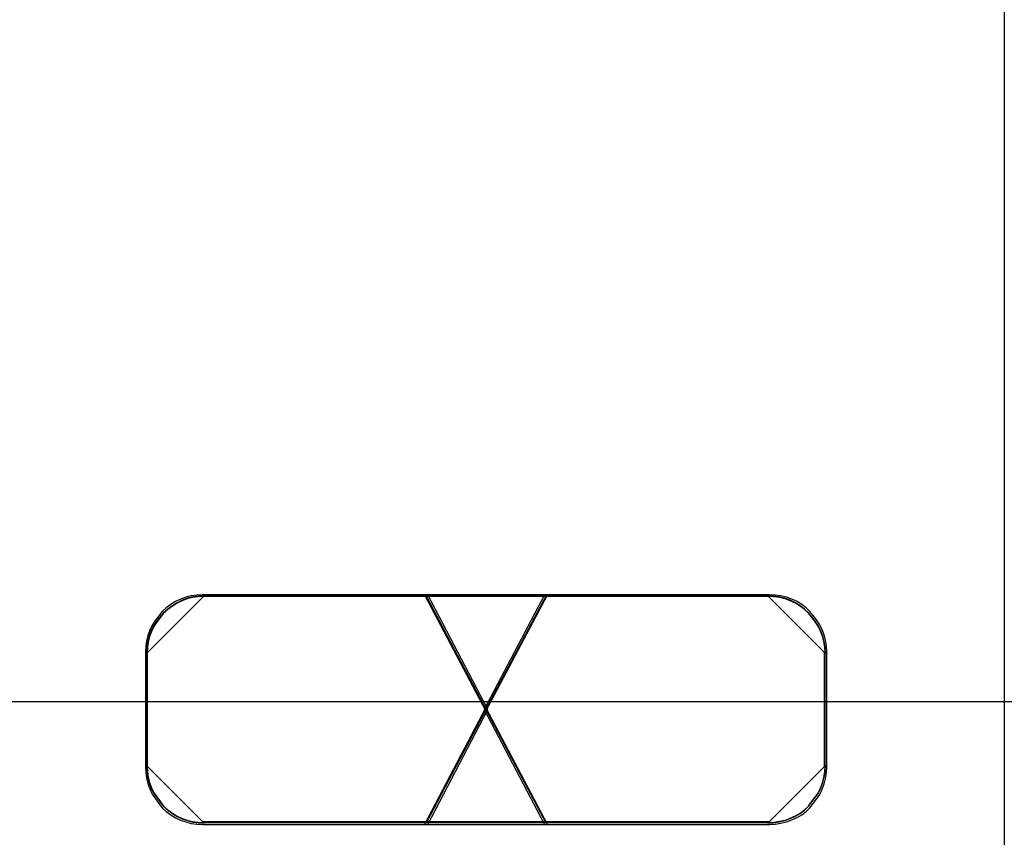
# Model space of a CAD drawing. Extents: x -543332 to -323966, y -9028 to 137422.
# Tile 113 of 250: x -448164 to -447989, y 27214 to 27360. Entities that reach past the tile are written whole.
import ezdxf

# ---------------------------------------------------------------- set-up
doc = ezdxf.new("R2010")
doc.units = 0
doc.header["$MEASUREMENT"] = 0
doc.layers.get('0').update_dxf_attribs({"color": 8})
doc.layers.add('30', color=7, linetype='Continuous')
doc.layers.add('45', color=8, linetype='Continuous')

# ---------------------------------------------------------------- blocks, each defined once
blk = doc.blocks.new('*U1081')
at = {"layer": '30', "color": 7}
blk.add_lwpolyline([(51.981526, -149.974543), (396.088727, -149.974543), (396.088727, -170.958374), (51.981526, -170.958374), (51.981526, -149.974543)], dxfattribs=at)
blk = doc.blocks.new('*A1088')
at = {"layer": '45', "color": 7}
blk.add_lwpolyline([(205.998799, -118.999294), (224.001988, -118.999294), (224.001988, -201.99453), (205.998799, -201.99453), (205.998799, -118.999294)], close=True, dxfattribs=at)
at = {"layer": '45', "color": 3}
for points in [[(213.758635, -173.135142), (214.826751, -171.091783), (213.758635, -169.054364), (209.757627, -169.054364), (209.657306, -169.060304), (209.556986, -169.072184), (209.462567, -169.095944), (209.368148, -169.131584), (209.27963, -169.173164), (209.197013, -169.226624), (209.114397, -169.286024), (209.037681, -169.351364), (208.978669, -169.428584), (208.919657, -169.505804), (208.860645, -169.594904), (208.819337, -169.684004), (208.78393, -169.779044), (208.760325, -169.874084), (208.748523, -169.975064), (208.742622, -170.070104), (208.742622, -172.113462), (208.748523, -172.214442), (208.760325, -172.315422), (208.78393, -172.410462), (208.819337, -172.505502), (208.860645, -172.594602), (208.919657, -172.677762), (208.978669, -172.760922), (209.037681, -172.838142), (209.114397, -172.903482), (209.197013, -172.962882), (209.27963, -173.016342), (209.368148, -173.057922), (209.462567, -173.087622), (209.556986, -173.117322), (209.657306, -173.129202), (209.757627, -173.135142), (213.758635, -173.135142)], [(213.758635, -173.135142), (214.826751, -171.091783), (213.758635, -169.054364), (209.757627, -169.054364), (209.657306, -169.060304), (209.556986, -169.072184), (209.462567, -169.095944), (209.368148, -169.131584), (209.27963, -169.173164), (209.197013, -169.226624), (209.114397, -169.286024), (209.037681, -169.351364), (208.978669, -169.428584), (208.919657, -169.505804), (208.860645, -169.594904), (208.819337, -169.684004), (208.78393, -169.779044), (208.760325, -169.874084), (208.748523, -169.975064), (208.742622, -170.070104), (208.742622, -172.113462), (208.748523, -172.214442), (208.760325, -172.315422), (208.78393, -172.410462), (208.819337, -172.505502), (208.860645, -172.594602), (208.919657, -172.677762), (208.978669, -172.760922), (209.037681, -172.838142), (209.114397, -172.903482), (209.197013, -172.962882), (209.27963, -173.016342), (209.368148, -173.057922), (209.462567, -173.087622), (209.556986, -173.117322), (209.657306, -173.129202), (209.757627, -173.135142), (213.758635, -173.135142)], [(213.758635, -173.135142), (214.826751, -171.091783), (213.758635, -169.054364), (209.757627, -169.054364), (209.657306, -169.060304), (209.556986, -169.072184), (209.462567, -169.095944), (209.368148, -169.131584), (209.27963, -169.173164), (209.197013, -169.226624), (209.114397, -169.286024), (209.037681, -169.351364), (208.978669, -169.428584), (208.919657, -169.505804), (208.860645, -169.594904), (208.819337, -169.684004), (208.78393, -169.779044), (208.760325, -169.874084), (208.748523, -169.975064), (208.742622, -170.070104), (208.742622, -172.113462), (208.748523, -172.214442), (208.760325, -172.315422), (208.78393, -172.410462), (208.819337, -172.505502), (208.860645, -172.594602), (208.919657, -172.677762), (208.978669, -172.760922), (209.037681, -172.838142), (209.114397, -172.903482), (209.197013, -172.962882), (209.27963, -173.016342), (209.368148, -173.057922), (209.462567, -173.087622), (209.556986, -173.117322), (209.657306, -173.129202), (209.757627, -173.135142), (213.758635, -173.135142)], [(213.758635, -169.054364), (209.757627, -169.054364), (209.657306, -169.060304), (209.556986, -169.072184), (209.462567, -169.095944), (209.368148, -169.131584), (209.27963, -169.173164), (209.197013, -169.226624), (209.114397, -169.286024), (209.037681, -169.351364), (208.978669, -169.428584), (208.919657, -169.505804), (208.860645, -169.594904), (208.819337, -169.684004), (208.78393, -169.779044), (208.760325, -169.874084), (208.748523, -169.975064), (208.742622, -170.070104), (208.742622, -172.113462), (208.748523, -172.214442), (208.760325, -172.315422), (208.78393, -172.410462), (208.819337, -172.505502), (208.860645, -172.594602), (208.919657, -172.677762), (208.978669, -172.760922), (209.037681, -172.838142), (209.114397, -172.903482), (209.197013, -172.962882), (209.27963, -173.016342), (209.368148, -173.057922), (209.462567, -173.087622), (209.556986, -173.117322), (209.657306, -173.129202), (209.757627, -173.135142), (213.758635, -173.135142), (214.826751, -171.091783), (213.758635, -169.054364)], [(214.826751, -171.091783), (213.758635, -169.054364), (209.757627, -169.054364), (209.657306, -169.060304), (209.556986, -169.072184), (209.462567, -169.095944), (209.368148, -169.131584), (209.27963, -169.173164), (209.197013, -169.226624), (209.114397, -169.286024), (209.037681, -169.351364), (208.978669, -169.428584), (208.919657, -169.505804), (208.860645, -169.594904), (208.819337, -169.684004), (208.78393, -169.779044), (208.760325, -169.874084), (208.748523, -169.975064), (208.742622, -170.070104), (208.742622, -172.113462), (208.748523, -172.214442), (208.760325, -172.315422), (208.78393, -172.410462), (208.819337, -172.505502), (208.860645, -172.594602), (208.919657, -172.677762), (208.978669, -172.760922), (209.037681, -172.838142), (209.114397, -172.903482), (209.197013, -172.962882), (209.27963, -173.016342), (209.368148, -173.057922), (209.462567, -173.087622), (209.556986, -173.117322), (209.657306, -173.129202), (209.757627, -173.135142), (213.758635, -173.135142), (214.826751, -171.091783)], [(213.758635, -173.135142), (214.826751, -171.091783), (213.758635, -169.054364), (209.757627, -169.054364), (209.657306, -169.060304), (209.556986, -169.072184), (209.462567, -169.095944), (209.368148, -169.131584), (209.27963, -169.173164), (209.197013, -169.226624), (209.114397, -169.286024), (209.037681, -169.351364), (208.978669, -169.428584), (208.919657, -169.505804), (208.860645, -169.594904), (208.819337, -169.684004), (208.78393, -169.779044), (208.760325, -169.874084), (208.748523, -169.975064), (208.742622, -170.070104), (208.742622, -172.113462), (208.748523, -172.214442), (208.760325, -172.315422), (208.78393, -172.410462), (208.819337, -172.505502), (208.860645, -172.594602), (208.919657, -172.677762), (208.978669, -172.760922), (209.037681, -172.838142), (209.114397, -172.903482), (209.197013, -172.962882), (209.27963, -173.016342), (209.368148, -173.057922), (209.462567, -173.087622), (209.556986, -173.117322), (209.657306, -173.129202), (209.757627, -173.135142), (213.758635, -173.135142)], [(209.78713, -169.075549), (209.68599, -169.081511), (209.58485, -169.093436), (209.489659, -169.117284), (209.394468, -169.153058), (209.305227, -169.194793), (209.221935, -169.248452), (209.138643, -169.308074), (209.061301, -169.373658), (209.001807, -169.451166), (208.942312, -169.528675), (208.882818, -169.618107), (208.841172, -169.70754), (208.805476, -169.802935), (208.781678, -169.89833), (208.769779, -169.999687), (208.76383, -170.095082), (209.78713, -169.075549)], [(213.737992, -173.103364), (214.794938, -171.091829), (213.737992, -169.086142), (209.778825, -169.086142), (209.679554, -169.091989), (209.580282, -169.103684), (209.486851, -169.127074), (209.393419, -169.162159), (209.305827, -169.203091), (209.224074, -169.255719), (209.142321, -169.314194), (209.066408, -169.378516), (209.008013, -169.454533), (208.949618, -169.530551), (208.891224, -169.618263), (208.850347, -169.705975), (208.81531, -169.799535), (208.791953, -169.893095), (208.780274, -169.992502), (208.774434, -170.086062), (208.774434, -172.097597), (208.780274, -172.197004), (208.791953, -172.296411), (208.81531, -172.389971), (208.850347, -172.483531), (208.891224, -172.571243), (208.949618, -172.653108), (209.008013, -172.734973), (209.066408, -172.81099), (209.142321, -172.875312), (209.224074, -172.933787), (209.305827, -172.986415), (209.393419, -173.027347), (209.486851, -173.056584), (209.580282, -173.085822), (209.679554, -173.097517), (209.778825, -173.103364), (213.737992, -173.103364)], [(213.737992, -173.103364), (214.794938, -171.091829), (213.737992, -169.086142), (209.778825, -169.086142), (209.679554, -169.091989), (209.580282, -169.103684), (209.486851, -169.127074), (209.393419, -169.162159), (209.305827, -169.203091), (209.224074, -169.255719), (209.142321, -169.314194), (209.066408, -169.378516), (209.008013, -169.454533), (208.949618, -169.530551), (208.891224, -169.618263), (208.850347, -169.705975), (208.81531, -169.799535), (208.791953, -169.893095), (208.780274, -169.992502), (208.774434, -170.086062), (208.774434, -172.097597), (208.780274, -172.197004), (208.791953, -172.296411), (208.81531, -172.389971), (208.850347, -172.483531), (208.891224, -172.571243), (208.949618, -172.653108), (209.008013, -172.734973), (209.066408, -172.81099), (209.142321, -172.875312), (209.224074, -172.933787), (209.305827, -172.986415), (209.393419, -173.027347), (209.486851, -173.056584), (209.580282, -173.085822), (209.679554, -173.097517), (209.778825, -173.103364), (213.737992, -173.103364)], [(213.737992, -173.103364), (214.794938, -171.091829), (213.737992, -169.086142), (209.778825, -169.086142), (209.679554, -169.091989), (209.580282, -169.103684), (209.486851, -169.127074), (209.393419, -169.162159), (209.305827, -169.203091), (209.224074, -169.255719), (209.142321, -169.314194), (209.066408, -169.378516), (209.008013, -169.454533), (208.949618, -169.530551), (208.891224, -169.618263), (208.850347, -169.705975), (208.81531, -169.799535), (208.791953, -169.893095), (208.780274, -169.992502), (208.774434, -170.086062), (208.774434, -172.097597), (208.780274, -172.197004), (208.791953, -172.296411), (208.81531, -172.389971), (208.850347, -172.483531), (208.891224, -172.571243), (208.949618, -172.653108), (209.008013, -172.734973), (209.066408, -172.81099), (209.142321, -172.875312), (209.224074, -172.933787), (209.305827, -172.986415), (209.393419, -173.027347), (209.486851, -173.056584), (209.580282, -173.085822), (209.679554, -173.097517), (209.778825, -173.103364), (213.737992, -173.103364)], [(213.737992, -169.086142), (209.778825, -169.086142), (209.679554, -169.091989), (209.580282, -169.103684), (209.486851, -169.127074), (209.393419, -169.162159), (209.305827, -169.203091), (209.224074, -169.255719), (209.142321, -169.314194), (209.066408, -169.378516), (209.008013, -169.454533), (208.949618, -169.530551), (208.891224, -169.618263), (208.850347, -169.705975), (208.81531, -169.799535), (208.791953, -169.893095), (208.780274, -169.992502), (208.774434, -170.086062), (208.774434, -172.097597), (208.780274, -172.197004), (208.791953, -172.296411), (208.81531, -172.389971), (208.850347, -172.483531), (208.891224, -172.571243), (208.949618, -172.653108), (209.008013, -172.734973), (209.066408, -172.81099), (209.142321, -172.875312), (209.224074, -172.933787), (209.305827, -172.986415), (209.393419, -173.027347), (209.486851, -173.056584), (209.580282, -173.085822), (209.679554, -173.097517), (209.778825, -173.103364), (213.737992, -173.103364), (214.794938, -171.091829), (213.737992, -169.086142)], [(214.794938, -171.091829), (213.737992, -169.086142), (209.778825, -169.086142), (209.679554, -169.091989), (209.580282, -169.103684), (209.486851, -169.127074), (209.393419, -169.162159), (209.305827, -169.203091), (209.224074, -169.255719), (209.142321, -169.314194), (209.066408, -169.378516), (209.008013, -169.454533), (208.949618, -169.530551), (208.891224, -169.618263), (208.850347, -169.705975), (208.81531, -169.799535), (208.791953, -169.893095), (208.780274, -169.992502), (208.774434, -170.086062), (208.774434, -172.097597), (208.780274, -172.197004), (208.791953, -172.296411), (208.81531, -172.389971), (208.850347, -172.483531), (208.891224, -172.571243), (208.949618, -172.653108), (209.008013, -172.734973), (209.066408, -172.81099), (209.142321, -172.875312), (209.224074, -172.933787), (209.305827, -172.986415), (209.393419, -173.027347), (209.486851, -173.056584), (209.580282, -173.085822), (209.679554, -173.097517), (209.778825, -173.103364), (213.737992, -173.103364), (214.794938, -171.091829)], [(213.737992, -173.103364), (214.794938, -171.091829), (213.737992, -169.086142), (209.778825, -169.086142), (209.679554, -169.091989), (209.580282, -169.103684), (209.486851, -169.127074), (209.393419, -169.162159), (209.305827, -169.203091), (209.224074, -169.255719), (209.142321, -169.314194), (209.066408, -169.378516), (209.008013, -169.454533), (208.949618, -169.530551), (208.891224, -169.618263), (208.850347, -169.705975), (208.81531, -169.799535), (208.791953, -169.893095), (208.780274, -169.992502), (208.774434, -170.086062), (208.774434, -172.097597), (208.780274, -172.197004), (208.791953, -172.296411), (208.81531, -172.389971), (208.850347, -172.483531), (208.891224, -172.571243), (208.949618, -172.653108), (209.008013, -172.734973), (209.066408, -172.81099), (209.142321, -172.875312), (209.224074, -172.933787), (209.305827, -172.986415), (209.393419, -173.027347), (209.486851, -173.056584), (209.580282, -173.085822), (209.679554, -173.097517), (209.778825, -173.103364), (213.737992, -173.103364)], [(219.818653, -169.075549), (209.768573, -169.075549), (219.818653, -169.075549)], [(213.702711, -169.054364), (214.793251, -171.122558), (215.889816, -169.054364), (213.702711, -169.054364)], [(215.889816, -169.054364), (213.702711, -169.054364), (214.793251, -171.122558), (215.889816, -169.054364)], [(214.793251, -171.122558), (215.889816, -169.054364), (213.702711, -169.054364), (214.793251, -171.122558)], [(215.889816, -169.054364), (213.702711, -169.054364), (214.793251, -171.122558), (215.889816, -169.054364)], [(215.889816, -169.054364), (213.702711, -169.054364), (214.793251, -171.122558), (215.889816, -169.054364)], [(215.889816, -169.054364), (213.702711, -169.054364), (214.793251, -171.122558), (215.889816, -169.054364)], [(215.889816, -169.054364), (213.702711, -169.054364), (214.793251, -171.122558), (215.889816, -169.054364)], [(213.72657, -169.075549), (215.865957, -173.111309), (213.72657, -169.075549)], [(215.865957, -169.075549), (213.72657, -173.111309), (215.865957, -169.075549)], [(213.734524, -169.086142), (214.793339, -171.090781), (215.858004, -169.086142), (213.734524, -169.086142)], [(215.858004, -169.086142), (213.734524, -169.086142), (214.793339, -171.090781), (215.858004, -169.086142)], [(214.793339, -171.090781), (215.858004, -169.086142), (213.734524, -169.086142), (214.793339, -171.090781)], [(215.858004, -169.086142), (213.734524, -169.086142), (214.793339, -171.090781), (215.858004, -169.086142)], [(215.858004, -169.086142), (213.734524, -169.086142), (214.793339, -171.090781), (215.858004, -169.086142)], [(215.858004, -169.086142), (213.734524, -169.086142), (214.793339, -171.090781), (215.858004, -169.086142)], [(215.858004, -169.086142), (213.734524, -169.086142), (214.793339, -171.090781), (215.858004, -169.086142)], [(214.760475, -171.091783), (215.834854, -173.135142), (219.831307, -173.135142), (219.931661, -173.129202), (220.032015, -173.111382), (220.132369, -173.087622), (220.22682, -173.051982), (220.321271, -173.010402), (220.403915, -172.962882), (220.480656, -172.903482), (220.551495, -172.838142), (220.610526, -172.760922), (220.669558, -172.683702), (220.72859, -172.600542), (220.769912, -172.511442), (220.805331, -172.416402), (220.828944, -172.321362), (220.846654, -172.220382), (220.852557, -172.113462), (220.852557, -170.070104), (220.846654, -169.969124), (220.828944, -169.868144), (220.805331, -169.767164), (220.769912, -169.678064), (220.72859, -169.588964), (220.669558, -169.499864), (220.610526, -169.422644), (220.551495, -169.351364), (220.480656, -169.286024), (220.403915, -169.226624), (220.321271, -169.173164), (220.22682, -169.131584), (220.132369, -169.095944), (220.032015, -169.072184), (219.931661, -169.060304), (219.831307, -169.054364), (215.834854, -169.054364), (214.760475, -171.091783)], [(219.831307, -169.054364), (215.834854, -169.054364), (214.760475, -171.091783), (215.834854, -173.135142), (219.831307, -173.135142), (219.931661, -173.129202), (220.032015, -173.111382), (220.132369, -173.087622), (220.22682, -173.051982), (220.321271, -173.010402), (220.403915, -172.962882), (220.480656, -172.903482), (220.551495, -172.838142), (220.610526, -172.760922), (220.669558, -172.683702), (220.72859, -172.600542), (220.769912, -172.511442), (220.805331, -172.416402), (220.828944, -172.321362), (220.846654, -172.220382), (220.852557, -172.113462), (220.852557, -170.070104), (220.846654, -169.969124), (220.828944, -169.868144), (220.805331, -169.767164), (220.769912, -169.678064), (220.72859, -169.588964), (220.669558, -169.499864), (220.610526, -169.422644), (220.551495, -169.351364), (220.480656, -169.286024), (220.403915, -169.226624), (220.321271, -169.173164), (220.22682, -169.131584), (220.132369, -169.095944), (220.032015, -169.072184), (219.931661, -169.060304), (219.831307, -169.054364)], [(214.760475, -171.091783), (215.834854, -173.135142), (219.831307, -173.135142), (219.931661, -173.129202), (220.032015, -173.111382), (220.132369, -173.087622), (220.22682, -173.051982), (220.321271, -173.010402), (220.403915, -172.962882), (220.480656, -172.903482), (220.551495, -172.838142), (220.610526, -172.760922), (220.669558, -172.683702), (220.72859, -172.600542), (220.769912, -172.511442), (220.805331, -172.416402), (220.828944, -172.321362), (220.846654, -172.220382), (220.852557, -172.113462), (220.852557, -170.070104), (220.846654, -169.969124), (220.828944, -169.868144), (220.805331, -169.767164), (220.769912, -169.678064), (220.72859, -169.588964), (220.669558, -169.499864), (220.610526, -169.422644), (220.551495, -169.351364), (220.480656, -169.286024), (220.403915, -169.226624), (220.321271, -169.173164), (220.22682, -169.131584), (220.132369, -169.095944), (220.032015, -169.072184), (219.931661, -169.060304), (219.831307, -169.054364), (215.834854, -169.054364), (214.760475, -171.091783)], [(215.834854, -169.054364), (214.760475, -171.091783), (215.834854, -173.135142), (219.831307, -173.135142), (219.931661, -173.129202), (220.032015, -173.111382), (220.132369, -173.087622), (220.22682, -173.051982), (220.321271, -173.010402), (220.403915, -172.962882), (220.480656, -172.903482), (220.551495, -172.838142), (220.610526, -172.760922), (220.669558, -172.683702), (220.72859, -172.600542), (220.769912, -172.511442), (220.805331, -172.416402), (220.828944, -172.321362), (220.846654, -172.220382), (220.852557, -172.113462), (220.852557, -170.070104), (220.846654, -169.969124), (220.828944, -169.868144), (220.805331, -169.767164), (220.769912, -169.678064), (220.72859, -169.588964), (220.669558, -169.499864), (220.610526, -169.422644), (220.551495, -169.351364), (220.480656, -169.286024), (220.403915, -169.226624), (220.321271, -169.173164), (220.22682, -169.131584), (220.132369, -169.095944), (220.032015, -169.072184), (219.931661, -169.060304), (219.831307, -169.054364), (215.834854, -169.054364)], [(215.834854, -169.054364), (214.760475, -171.091783), (215.834854, -173.135142), (219.831307, -173.135142), (219.931661, -173.129202), (220.032015, -173.111382), (220.132369, -173.087622), (220.22682, -173.051982), (220.321271, -173.010402), (220.403915, -172.962882), (220.480656, -172.903482), (220.551495, -172.838142), (220.610526, -172.760922), (220.669558, -172.683702), (220.72859, -172.600542), (220.769912, -172.511442), (220.805331, -172.416402), (220.828944, -172.321362), (220.846654, -172.220382), (220.852557, -172.113462), (220.852557, -170.070104), (220.846654, -169.969124), (220.828944, -169.868144), (220.805331, -169.767164), (220.769912, -169.678064), (220.72859, -169.588964), (220.669558, -169.499864), (220.610526, -169.422644), (220.551495, -169.351364), (220.480656, -169.286024), (220.403915, -169.226624), (220.321271, -169.173164), (220.22682, -169.131584), (220.132369, -169.095944), (220.032015, -169.072184), (219.931661, -169.060304), (219.831307, -169.054364), (215.834854, -169.054364)], [(219.831307, -173.135142), (219.931661, -173.129202), (220.032015, -173.111382), (220.132369, -173.087622), (220.22682, -173.051982), (220.321271, -173.010402), (220.403915, -172.962882), (220.480656, -172.903482), (220.551495, -172.838142), (220.610526, -172.760922), (220.669558, -172.683702), (220.72859, -172.600542), (220.769912, -172.511442), (220.805331, -172.416402), (220.828944, -172.321362), (220.846654, -172.220382), (220.852557, -172.113462), (220.852557, -170.070104), (220.846654, -169.969124), (220.828944, -169.868144), (220.805331, -169.767164), (220.769912, -169.678064), (220.72859, -169.588964), (220.669558, -169.499864), (220.610526, -169.422644), (220.551495, -169.351364), (220.480656, -169.286024), (220.403915, -169.226624), (220.321271, -169.173164), (220.22682, -169.131584), (220.132369, -169.095944), (220.032015, -169.072184), (219.931661, -169.060304), (219.831307, -169.054364), (215.834854, -169.054364), (214.760475, -171.091783), (215.834854, -173.135142), (219.831307, -173.135142)], [(214.792287, -171.091829), (215.855445, -173.103364), (219.81016, -173.103364), (219.909466, -173.097517), (220.008772, -173.079974), (220.108078, -173.056584), (220.201542, -173.021499), (220.295007, -172.980567), (220.376788, -172.933787), (220.452728, -172.875312), (220.522826, -172.81099), (220.581242, -172.734973), (220.639657, -172.658955), (220.698072, -172.577091), (220.738963, -172.489378), (220.774012, -172.395819), (220.797378, -172.302259), (220.814903, -172.202852), (220.820744, -172.097597), (220.820744, -170.086062), (220.814903, -169.986655), (220.797378, -169.887247), (220.774012, -169.78784), (220.738963, -169.700128), (220.698072, -169.612415), (220.639657, -169.524703), (220.581242, -169.448686), (220.522826, -169.378516), (220.452728, -169.314194), (220.376788, -169.255719), (220.295007, -169.203091), (220.201542, -169.162159), (220.108078, -169.127074), (220.008772, -169.103684), (219.909466, -169.091989), (219.81016, -169.086142), (215.855445, -169.086142), (214.792287, -171.091829)], [(219.81016, -169.086142), (215.855445, -169.086142), (214.792287, -171.091829), (215.855445, -173.103364), (219.81016, -173.103364), (219.909466, -173.097517), (220.008772, -173.079974), (220.108078, -173.056584), (220.201542, -173.021499), (220.295007, -172.980567), (220.376788, -172.933787), (220.452728, -172.875312), (220.522826, -172.81099), (220.581242, -172.734973), (220.639657, -172.658955), (220.698072, -172.577091), (220.738963, -172.489378), (220.774012, -172.395819), (220.797378, -172.302259), (220.814903, -172.202852), (220.820744, -172.097597), (220.820744, -170.086062), (220.814903, -169.986655), (220.797378, -169.887247), (220.774012, -169.78784), (220.738963, -169.700128), (220.698072, -169.612415), (220.639657, -169.524703), (220.581242, -169.448686), (220.522826, -169.378516), (220.452728, -169.314194), (220.376788, -169.255719), (220.295007, -169.203091), (220.201542, -169.162159), (220.108078, -169.127074), (220.008772, -169.103684), (219.909466, -169.091989), (219.81016, -169.086142)], [(214.792287, -171.091829), (215.855445, -173.103364), (219.81016, -173.103364), (219.909466, -173.097517), (220.008772, -173.079974), (220.108078, -173.056584), (220.201542, -173.021499), (220.295007, -172.980567), (220.376788, -172.933787), (220.452728, -172.875312), (220.522826, -172.81099), (220.581242, -172.734973), (220.639657, -172.658955), (220.698072, -172.577091), (220.738963, -172.489378), (220.774012, -172.395819), (220.797378, -172.302259), (220.814903, -172.202852), (220.820744, -172.097597), (220.820744, -170.086062), (220.814903, -169.986655), (220.797378, -169.887247), (220.774012, -169.78784), (220.738963, -169.700128), (220.698072, -169.612415), (220.639657, -169.524703), (220.581242, -169.448686), (220.522826, -169.378516), (220.452728, -169.314194), (220.376788, -169.255719), (220.295007, -169.203091), (220.201542, -169.162159), (220.108078, -169.127074), (220.008772, -169.103684), (219.909466, -169.091989), (219.81016, -169.086142), (215.855445, -169.086142), (214.792287, -171.091829)], [(215.855445, -169.086142), (214.792287, -171.091829), (215.855445, -173.103364), (219.81016, -173.103364), (219.909466, -173.097517), (220.008772, -173.079974), (220.108078, -173.056584), (220.201542, -173.021499), (220.295007, -172.980567), (220.376788, -172.933787), (220.452728, -172.875312), (220.522826, -172.81099), (220.581242, -172.734973), (220.639657, -172.658955), (220.698072, -172.577091), (220.738963, -172.489378), (220.774012, -172.395819), (220.797378, -172.302259), (220.814903, -172.202852), (220.820744, -172.097597), (220.820744, -170.086062), (220.814903, -169.986655), (220.797378, -169.887247), (220.774012, -169.78784), (220.738963, -169.700128), (220.698072, -169.612415), (220.639657, -169.524703), (220.581242, -169.448686), (220.522826, -169.378516), (220.452728, -169.314194), (220.376788, -169.255719), (220.295007, -169.203091), (220.201542, -169.162159), (220.108078, -169.127074), (220.008772, -169.103684), (219.909466, -169.091989), (219.81016, -169.086142), (215.855445, -169.086142)], [(215.855445, -169.086142), (214.792287, -171.091829), (215.855445, -173.103364), (219.81016, -173.103364), (219.909466, -173.097517), (220.008772, -173.079974), (220.108078, -173.056584), (220.201542, -173.021499), (220.295007, -172.980567), (220.376788, -172.933787), (220.452728, -172.875312), (220.522826, -172.81099), (220.581242, -172.734973), (220.639657, -172.658955), (220.698072, -172.577091), (220.738963, -172.489378), (220.774012, -172.395819), (220.797378, -172.302259), (220.814903, -172.202852), (220.820744, -172.097597), (220.820744, -170.086062), (220.814903, -169.986655), (220.797378, -169.887247), (220.774012, -169.78784), (220.738963, -169.700128), (220.698072, -169.612415), (220.639657, -169.524703), (220.581242, -169.448686), (220.522826, -169.378516), (220.452728, -169.314194), (220.376788, -169.255719), (220.295007, -169.203091), (220.201542, -169.162159), (220.108078, -169.127074), (220.008772, -169.103684), (219.909466, -169.091989), (219.81016, -169.086142), (215.855445, -169.086142)], [(219.81016, -173.103364), (219.909466, -173.097517), (220.008772, -173.079974), (220.108078, -173.056584), (220.201542, -173.021499), (220.295007, -172.980567), (220.376788, -172.933787), (220.452728, -172.875312), (220.522826, -172.81099), (220.581242, -172.734973), (220.639657, -172.658955), (220.698072, -172.577091), (220.738963, -172.489378), (220.774012, -172.395819), (220.797378, -172.302259), (220.814903, -172.202852), (220.820744, -172.097597), (220.820744, -170.086062), (220.814903, -169.986655), (220.797378, -169.887247), (220.774012, -169.78784), (220.738963, -169.700128), (220.698072, -169.612415), (220.639657, -169.524703), (220.581242, -169.448686), (220.522826, -169.378516), (220.452728, -169.314194), (220.376788, -169.255719), (220.295007, -169.203091), (220.201542, -169.162159), (220.108078, -169.127074), (220.008772, -169.103684), (219.909466, -169.091989), (219.81016, -169.086142), (215.855445, -169.086142), (214.792287, -171.091829), (215.855445, -173.103364), (219.81016, -173.103364)], [(220.828697, -170.095082), (220.822752, -169.993725), (220.804915, -169.892368), (220.781132, -169.791011), (220.745458, -169.701578), (220.703838, -169.612145), (220.644381, -169.522713), (220.584925, -169.445204), (220.525468, -169.373658), (220.45412, -169.308074), (220.376826, -169.248452), (220.293587, -169.194793), (220.198456, -169.153058), (220.103325, -169.117284), (220.002248, -169.093436), (219.901172, -169.081511), (219.800095, -169.075549), (220.828697, -170.095082)], [(208.76383, -170.076545), (208.76383, -172.105017), (208.76383, -170.076545)], [(220.81014, -172.105017), (220.81014, -170.076545), (220.81014, -172.105017)], [(215.889816, -173.135142), (214.793251, -171.056355), (213.702711, -173.135142), (215.889816, -173.135142)], [(215.889816, -173.135142), (214.793251, -171.056355), (213.702711, -173.135142), (215.889816, -173.135142)], [(215.889816, -173.135142), (214.793251, -171.056355), (213.702711, -173.135142), (215.889816, -173.135142)], [(215.889816, -173.135142), (214.793251, -171.056355), (213.702711, -173.135142), (215.889816, -173.135142)], [(215.889816, -173.135142), (214.793251, -171.056355), (213.702711, -173.135142), (215.889816, -173.135142)], [(215.889816, -173.135142), (214.793251, -171.056355), (213.702711, -173.135142), (215.889816, -173.135142)], [(215.889816, -173.135142), (214.793251, -171.056355), (213.702711, -173.135142), (215.889816, -173.135142)], [(215.858004, -173.103364), (214.793339, -171.088133), (213.734524, -173.103364), (215.858004, -173.103364)], [(215.858004, -173.103364), (214.793339, -171.088133), (213.734524, -173.103364), (215.858004, -173.103364)], [(215.858004, -173.103364), (214.793339, -171.088133), (213.734524, -173.103364), (215.858004, -173.103364)], [(215.858004, -173.103364), (214.793339, -171.088133), (213.734524, -173.103364), (215.858004, -173.103364)], [(215.858004, -173.103364), (214.793339, -171.088133), (213.734524, -173.103364), (215.858004, -173.103364)], [(215.858004, -173.103364), (214.793339, -171.088133), (213.734524, -173.103364), (215.858004, -173.103364)], [(215.858004, -173.103364), (214.793339, -171.088133), (213.734524, -173.103364), (215.858004, -173.103364)], [(208.76383, -172.08648), (208.769779, -172.187771), (208.781678, -172.289062), (208.805476, -172.384395), (208.841172, -172.479728), (208.882818, -172.569103), (208.942312, -172.652519), (209.001807, -172.735935), (209.061301, -172.813393), (209.138643, -172.878935), (209.221935, -172.938518), (209.305227, -172.992143), (209.394468, -173.033851), (209.489659, -173.063642), (209.58485, -173.093434), (209.68599, -173.10535), (209.78713, -173.111309), (208.76383, -172.08648)], [(219.800095, -173.111309), (219.901172, -173.10535), (220.002248, -173.087475), (220.103325, -173.063642), (220.198456, -173.027892), (220.293587, -172.986184), (220.376826, -172.938518), (220.45412, -172.878935), (220.525468, -172.813393), (220.584925, -172.735935), (220.644381, -172.658477), (220.703838, -172.575061), (220.745458, -172.485687), (220.781132, -172.390354), (220.804915, -172.295021), (220.822752, -172.19373), (220.828697, -172.08648), (219.800095, -173.111309)], [(219.818653, -173.090124), (209.768573, -173.090124), (219.818653, -173.090124)]]:
    blk.add_lwpolyline(points, close=True, dxfattribs=at)

msp = doc.modelspace()

# ---------------------------------------------------------------- block references
at = {"xscale": 10, "yscale": 10, "zscale": 10}
for name in ['*U1081', '*A1088']:
    msp.add_blockref(name, (-450229.1, 28948.04), dxfattribs=at)

doc.saveas('drawing.dxf')
